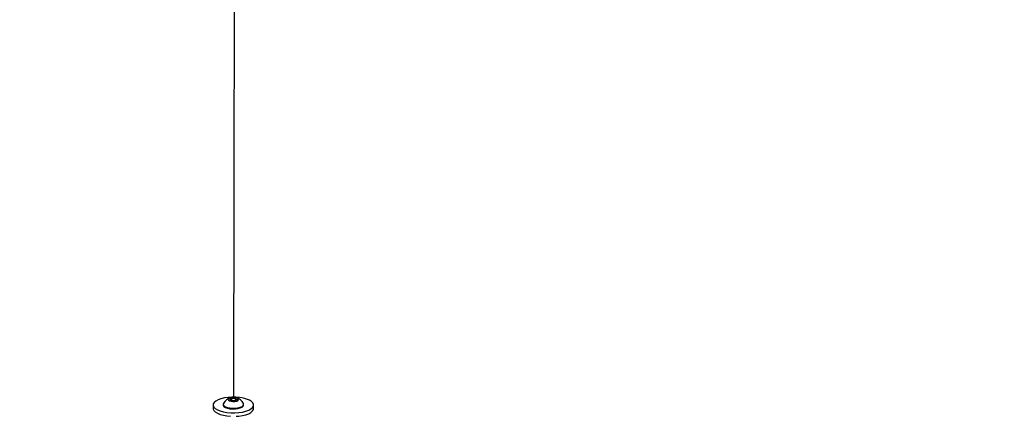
# Model space of a CAD drawing. Header units: millimetres. Extents: x 10 to 10348, y 8 to 8288.
# Tile 16 of 129: x 1986 to 2444, y 3196 to 3380. Entities that reach past the tile are written whole.
import ezdxf

# ---------------------------------------------------------------- set-up
doc = ezdxf.new("R2010")
doc.units = ezdxf.units.MM
doc.layers.add('COMPONENT_GEOMETRY', color=7, linetype='Continuous')
doc.styles.add('SLDTEXTSTYLE0', font='TXT', dxfattribs={"width": 0.75})
doc.dimstyles.new('SLDDIMSTYLE1', dxfattribs={"dimtxt": 75, "dimasz": 3.302, "dimexe": 0, "dimexo": 0.0625, "dimgap": 18.75, "dimtad": 0, "dimtih": 1, "dimtoh": 1, "dimdec": 0, "dimrnd": 1e-09, "dimzin": 12, "dimdsep": 46, "dimtxsty": 'SLDTEXTSTYLE0', "dimsah": 1, "dimcen": 0.09, "dimadec": 0, "dimazin": 3, "dimtfac": 1, "dimtdec": 0, "dimtofl": 0, "dimtmove": 0, "dimatfit": 3, "dimfxl": 1, "dimfrac": 2, "dimtolj": 1, "dimtzin": 12, "dimarcsym": 0})

# ---------------------------------------------------------------- blocks, each defined once
blk = doc.blocks.new('_D_5')
at = {"layer": 'COMPONENT_GEOMETRY', "color": 7}
for p, q in [((3546.34, 3861.9), (417.24, 3861.9)), ((420.41, 3861.9), (420.41, 2365.11)), ((420.41, 749.25), (420.41, 2246.04)), ((3146.61, 749.25), (417.24, 749.25))]:
    blk.add_line(p, q, dxfattribs=at)
for points in [[(420.41, 3861.9), (419.9, 3858.6), (420.92, 3858.6)], [(420.41, 749.25), (420.92, 752.55), (419.9, 752.55)]]:
    blk.add_solid(points, dxfattribs=at)
at = {"layer": 'COMPONENT_GEOMETRY', "color": 7, "insert": (309.58, 2342.72), "char_height": 75, "attachment_point": 1, "style": 'SLDTEXTSTYLE0'}
blk.add_mtext('3113', dxfattribs=at)

msp = doc.modelspace()

# ---------------------------------------------------------------- linework, layer by layer
at = {"color": 7, "linetype": 'Continuous', "lineweight": 25}
for p, q in [((2080.96, 3201.4), (2080.96, 3201.05)), ((2083.99, 3203.63), (2084.97, 3204.18)), ((2084.73, 3203.02), (2083.99, 3203.63)), ((2086.45, 3202.96), (2084.73, 3203.02)), ((2084.97, 3204.18), (2086.7, 3204.13)), ((2084.97, 3203.01), (2084.97, 3204.18)), ((2087.44, 3203.51), (2086.45, 3202.96)), ((2086.7, 3204.13), (2087.44, 3203.51)), ((2086.7, 3203.1), (2086.7, 3204.13)), ((2090.46, 3201.03), (2090.46, 3201.38)), ((2076.31, 3201.05), (2076.31, 3199.44)), ((2095.11, 3199.42), (2095.11, 3201.03))]:
    msp.add_line(p, q, dxfattribs=at)
at = {"color": 7, "linetype": 'Continuous', "lineweight": 25, "flags": 128}
for points in [[(2086.49, 3685.46), (2086.18, 3490.31), (2085.72, 3205.5), (2085.72, 3204.64)], [(2076.64, 3200.08), (2077.3, 3199.41), (2078.28, 3198.8), (2079.55, 3198.27), (2081.05, 3197.85), (2082.73, 3197.56), (2084.53, 3197.4), (2086.37, 3197.37), (2088.19, 3197.49), (2089.91, 3197.75), (2091.47, 3198.13), (2092.81, 3198.62), (2093.87, 3199.21), (2094.63, 3199.87), (2095.04, 3200.57), (2095.09, 3201.29), (2094.78, 3202), (2094.12, 3202.67), (2093.14, 3203.28), (2091.87, 3203.81), (2090.37, 3204.22), (2088.69, 3204.52), (2086.89, 3204.68), (2085.05, 3204.7), (2083.23, 3204.59), (2081.51, 3204.33), (2079.95, 3203.95), (2078.61, 3203.46), (2077.55, 3202.87), (2076.79, 3202.21), (2076.38, 3201.51), (2076.33, 3200.79), (2076.64, 3200.08)], [(2081.07, 3201.79), (2081.01, 3201.67), (2081, 3201.17), (2081.33, 3200.68), (2081.98, 3200.24), (2082.92, 3199.89), (2084.06, 3199.65), (2085.32, 3199.54)], [(2085.52, 3202.65), (2086.44, 3202.69), (2087.25, 3202.86), (2087.83, 3203.14), (2088.08, 3203.49), (2087.97, 3203.85), (2087.52, 3204.17), (2086.8, 3204.39), (2085.91, 3204.5), (2084.99, 3204.46), (2084.18, 3204.28), (2083.6, 3204), (2083.35, 3203.65), (2083.45, 3203.29), (2083.9, 3202.97), (2084.63, 3202.75), (2085.52, 3202.65)], [(2085.32, 3199.54), (2086.61, 3199.57), (2087.84, 3199.73), (2088.9, 3200.01), (2089.73, 3200.4), (2090.27, 3200.86), (2090.46, 3201.36), (2090.35, 3201.78)], [(2076.31, 3199.44), (2076.33, 3199.18), (2076.64, 3198.47)], [(2076.64, 3198.47), (2077.3, 3197.8), (2078.28, 3197.19), (2079.55, 3196.66), (2081.05, 3196.24), (2082.73, 3195.95), (2084.37, 3195.79)], [(2080.96, 3201.05), (2081, 3200.82), (2081.33, 3200.33), (2081.98, 3199.89), (2082.92, 3199.54), (2084.06, 3199.3), (2085.32, 3199.19)], [(2085.32, 3199.19), (2086.61, 3199.22), (2087.84, 3199.38), (2088.9, 3199.66), (2089.73, 3200.05), (2090.27, 3200.51), (2090.46, 3201.01), (2090.46, 3201.03)], [(2087.04, 3195.79), (2088.19, 3195.88), (2089.91, 3196.14), (2091.47, 3196.52), (2092.81, 3197.01), (2093.87, 3197.6), (2094.62, 3198.26), (2095.03, 3198.96), (2095.11, 3199.42)]]:
    msp.add_lwpolyline(points, dxfattribs=at)
at = {"color": 7, "linetype": 'Continuous', "lineweight": 25}
for start, end in [(103.5379, 150.7476), (29.0984, 76.3081)]:
    msp.add_arc((2085.71, 3199.19), 5.32, start, end, dxfattribs=at)
msp.add_open_spline([(3518.68, 3170.12), (3518.22, 3170.32), (3354.52, 3242.1), (3120.27, 3344.83), (2836.27, 3469.55), (2665.13, 3544.79), (2537.42, 3601.08), (2432.9, 3647.27), (2378.76, 3671.35), (2351.69, 3683.4)], degree=3, knots=[0, 0, 0, 0, 0.001178, 0.420275, 0.601458, 0.730782, 0.860106, 0.930053, 1, 1, 1, 1], dxfattribs=at)
at = {"color": 8, "linetype": 'Continuous', "lineweight": 25}
msp.add_open_spline([(2364.09, 3683.16), (2391.42, 3671.15), (2446.07, 3647.12), (2551.11, 3601), (2679.31, 3544.74), (2981.95, 3412.01), (3254.41, 3292.6), (3476.43, 3195.3), (3496.85, 3186.36)], degree=3, knots=[0, 0, 0, 0, 0.072096, 0.144191, 0.277805, 0.411418, 0.945885, 1, 1, 1, 1], dxfattribs=at)

# ---------------------------------------------------------------- dimensions: what is measured, and where the dimension line sits
at = {"layer": 'COMPONENT_GEOMETRY', "color": 7}
dim = msp.add_linear_dim(base=(420.41, 3861.9), p1=(3147.88, 749.25), p2=(3547.61, 3861.9), angle=90, dimstyle='SLDDIMSTYLE1', dxfattribs=at)
dim.commit()
dim.dimension.update_dxf_attribs({"geometry": '_D_5', "text_midpoint": (420.41, 2305.58), "dimtype": 160})

doc.saveas('drawing.dxf')
